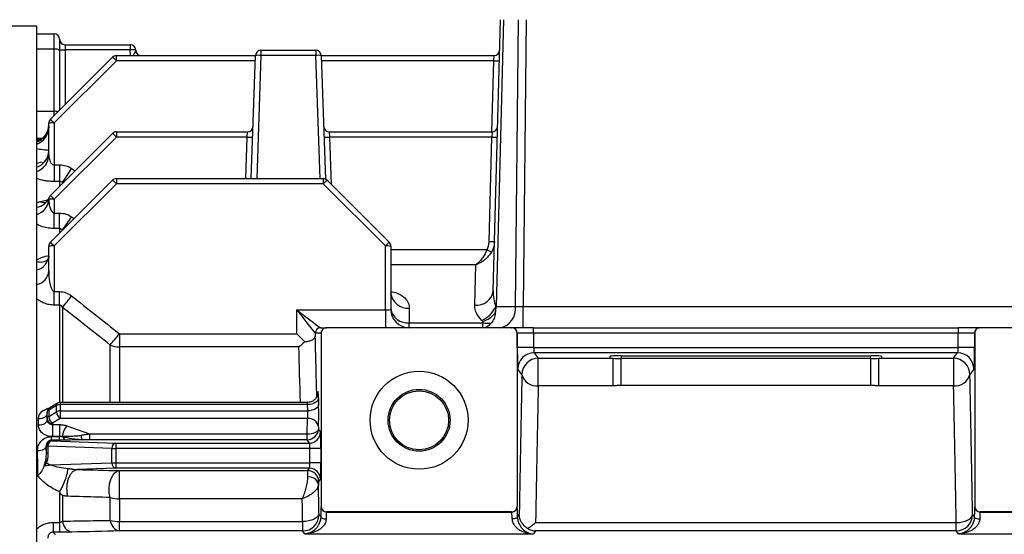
# Model space of a CAD drawing. Header units: millimetres. Extents: x -1087 to -132, y -334 to 655.
# Tile 8 of 63: x -1020 to -930, y 138 to 185. Entities that reach past the tile are written whole.
import ezdxf

# ---------------------------------------------------------------- set-up
doc = ezdxf.new("R2010")
doc.units = ezdxf.units.MM

msp = doc.modelspace()

# ---------------------------------------------------------------- linework, layer by layer
at = {"color": 7, "linetype": 'Continuous', "lineweight": 25}
for p, q in [((-1018.739, 184.423), (-1063.911, 184.423)), ((-1018.739, 51.781), (-1018.739, 184.423)), ((-976.832, 160.109), (-976.179, 185.023)), ((-975.886, 185.023), (-976.576, 158.67)), ((-974.793, 158.67), (-974.507, 185.023)), ((-973.8, 185.023), (-974.086, 158.67)), ((-1018.739, 183.723), (-1017.139, 183.723)), ((-1017.139, 182.324), (-1017.139, 183.723)), ((-1016.639, 183.223), (-1016.639, 182.174)), ((-1016.139, 182.723), (-1016.139, 182.24)), ((-1016.139, 182.723), (-1010.153, 182.723)), ((-1010.153, 182.723), (-1010.153, 182.24)), ((-1017.139, 182.324), (-1018.739, 182.324)), ((-1017.139, 176.607), (-1017.139, 182.324)), ((-1016.639, 182.174), (-1016.639, 176.723)), ((-1010.153, 182.24), (-1016.139, 182.24)), ((-1016.139, 182.24), (-1016.139, 177.223)), ((-1011.432, 181.24), (-1011.432, 181.723)), ((-1011.432, 181.723), (-998.657, 181.723)), ((-1010.139, 181.723), (-1010.153, 182.24)), ((-1009.653, 182.236), (-1009.652, 182.21)), ((-999.051, 170.423), (-998.656, 181.74)), ((-998.157, 181.74), (-998.552, 170.423)), ((-998.157, 182.223), (-993.122, 182.223)), ((-998.157, 182.223), (-998.157, 181.74)), ((-993.122, 181.74), (-998.157, 181.74)), ((-993.122, 182.223), (-993.122, 181.74)), ((-992.727, 170.423), (-993.122, 181.74)), ((-992.622, 181.74), (-992.225, 170.371)), ((-992.622, 181.723), (-976.753, 181.723)), ((-976.778, 181.24), (-976.753, 181.723)), ((-1017.493, 175.869), (-1011.786, 181.576)), ((-1011.432, 181.24), (-1017.139, 175.533)), ((-998.674, 181.24), (-1011.432, 181.24)), ((-976.778, 181.24), (-992.605, 181.24)), ((-976.949, 174.723), (-976.778, 181.24)), ((-1018.739, 176.607), (-1017.139, 176.607)), ((-1017.139, 176.223), (-1017.139, 176.607)), ((-1017.639, 172.582), (-1017.639, 175.516)), ((-1017.139, 175.533), (-1017.139, 171.682)), ((-1017.493, 168.869), (-1011.786, 174.576)), ((-1011.432, 174.723), (-1011.432, 174.24)), ((-1011.432, 174.723), (-999.384, 174.723)), ((-999.418, 174.24), (-999.384, 174.723)), ((-991.895, 174.723), (-991.861, 174.24)), ((-991.895, 174.723), (-976.936, 174.723)), ((-976.936, 174.723), (-976.961, 174.24)), ((-1018.739, 174.146), (-1018.204, 174.146)), ((-1018.32, 174.049), (-1018.739, 174.049)), ((-1018.532, 173.938), (-1018.739, 173.888)), ((-1018.533, 173.937), (-1018.532, 173.938)), ((-1011.432, 174.24), (-1017.139, 168.533)), ((-999.418, 174.24), (-1011.432, 174.24)), ((-999.551, 170.423), (-999.418, 174.24)), ((-976.961, 174.24), (-991.861, 174.24)), ((-991.861, 174.24), (-991.709, 169.892)), ((-977.213, 164.641), (-976.961, 174.24)), ((-1018.739, 171.84), (-1018.271, 171.95)), ((-1017.139, 171.682), (-1017.139, 170.161)), ((-1017.139, 171.682), (-1016.639, 171.682)), ((-1016.639, 171.682), (-1016.639, 170.161)), ((-1015.539, 171.36), (-1015.21, 171.152)), ((-1017.493, 164.569), (-1011.786, 170.276)), ((-1016.639, 170.161), (-1017.139, 170.161)), ((-1011.432, 169.94), (-1017.139, 164.233)), ((-1016.639, 170.161), (-1016.639, 169.723)), ((-1016.341, 170.021), (-1016.389, 170.052)), ((-1016.389, 170.052), (-1016.389, 169.973)), ((-1011.432, 170.423), (-1011.432, 169.94)), ((-1011.432, 170.423), (-992.446, 170.423)), ((-992.446, 169.94), (-1011.432, 169.94)), ((-992.446, 170.423), (-992.446, 169.94)), ((-986.739, 164.233), (-992.446, 169.94)), ((-992.093, 170.276), (-986.386, 164.569)), ((-1018.438, 168.32), (-1017.711, 168.488)), ((-1017.139, 168.533), (-1017.139, 167.254)), ((-1017.139, 165.841), (-1017.139, 167.254)), ((-1017.139, 167.254), (-1016.639, 167.254)), ((-1016.639, 165.841), (-1016.639, 167.254)), ((-1015.539, 166.906), (-1015.312, 166.75)), ((-1016.639, 165.841), (-1017.139, 165.841)), ((-1016.639, 165.841), (-1016.639, 165.423)), ((-1016.378, 165.684), (-1016.389, 165.692)), ((-1017.639, 161.942), (-1017.639, 164.216)), ((-1017.139, 164.233), (-1017.139, 160.043)), ((-986.739, 158.363), (-986.739, 164.233)), ((-986.239, 164.216), (-986.239, 158.423)), ((-986.239, 163.898), (-977.412, 163.898)), ((-978.431, 162.507), (-986.239, 162.507)), ((-978.531, 158.801), (-978.431, 162.507)), ((-1017.139, 158.805), (-1017.139, 160.043)), ((-1017.139, 160.043), (-1016.639, 160.043)), ((-1016.639, 158.805), (-1016.639, 160.043)), ((-1016.639, 158.805), (-1017.139, 158.805)), ((-1016.639, 158.805), (-1016.639, 149.852)), ((-1016.389, 158.584), (-1016.389, 149.855)), ((-994.873, 156.16), (-994.875, 158.363)), ((-994.875, 158.363), (-986.739, 158.363)), ((-986.739, 158.363), (-986.739, 156.723)), ((-984.539, 158.535), (-984.539, 157.18)), ((-976.576, 158.67), (-974.793, 158.67)), ((-974.086, 156.723), (-974.086, 158.67)), ((-974.086, 158.67), (-914.609, 158.67)), ((-992.674, 156.723), (-992.131, 156.723)), ((-975.147, 156.723), (-992.131, 156.723)), ((-984.539, 156.723), (-984.539, 157.18)), ((-984.539, 157.18), (-977.758, 157.18)), ((-975.147, 156.723), (-975.125, 156.723)), ((-973.126, 156.723), (-975.125, 156.723)), ((-973.126, 156.223), (-973.126, 156.723)), ((-973.126, 156.723), (-934.153, 156.723)), ((-934.153, 156.723), (-934.153, 156.223)), ((-932.154, 156.723), (-934.153, 156.723)), ((-932.154, 156.723), (-932.131, 156.723)), ((-915.147, 156.723), (-932.131, 156.723)), ((-1011.157, 156.16), (-1011.157, 154.966)), ((-1011.157, 156.16), (-994.873, 156.16)), ((-993.174, 156.223), (-993.173, 155.944)), ((-992.631, 156.223), (-993.174, 156.223)), ((-992.631, 156.223), (-992.631, 140.298)), ((-974.647, 156.223), (-974.647, 140.298)), ((-974.625, 156.223), (-974.647, 156.223)), ((-974.625, 154.916), (-974.625, 156.223)), ((-973.126, 156.223), (-974.625, 156.223)), ((-973.126, 156.223), (-973.126, 154.916)), ((-934.153, 156.223), (-973.126, 156.223)), ((-932.653, 156.223), (-934.153, 156.223)), ((-934.153, 154.916), (-934.153, 156.223)), ((-932.653, 156.223), (-932.653, 154.916)), ((-932.631, 156.223), (-932.653, 156.223)), ((-932.631, 156.223), (-932.631, 140.298)), ((-1012.007, 149.855), (-1012.007, 155.134)), ((-994.677, 154.966), (-1011.157, 154.966)), ((-1011.157, 154.966), (-1011.157, 149.855)), ((-973.126, 154.916), (-974.625, 154.916)), ((-973.126, 154.916), (-934.153, 154.916)), ((-932.653, 154.916), (-934.153, 154.916)), ((-934.203, 154.417), (-973.075, 154.417)), ((-973.075, 154.417), (-972.699, 153.915)), ((-972.699, 153.915), (-965.821, 153.915)), ((-972.699, 151.392), (-972.699, 153.915)), ((-966.091, 153.939), (-966.094, 154.11)), ((-965.821, 151.392), (-965.821, 153.915)), ((-965.095, 154.145), (-942.184, 154.145)), ((-965.095, 154.145), (-965.09, 153.904)), ((-965.09, 151.419), (-965.09, 153.904)), ((-942.188, 153.904), (-965.09, 153.904)), ((-942.188, 153.904), (-942.184, 154.145)), ((-942.188, 153.904), (-942.188, 151.419)), ((-941.458, 153.915), (-934.58, 153.915)), ((-941.458, 153.915), (-941.458, 151.392)), ((-941.185, 154.11), (-941.188, 153.939)), ((-934.58, 153.915), (-934.203, 154.417)), ((-934.58, 153.915), (-934.58, 151.392)), ((-974.198, 152.416), (-974.575, 152.918)), ((-932.704, 152.918), (-933.08, 152.416)), ((-965.821, 151.392), (-972.699, 151.392)), ((-942.188, 151.419), (-965.09, 151.419)), ((-934.58, 151.392), (-941.458, 151.392)), ((-992.878, 150.263), (-992.866, 149.693)), ((-1016.936, 149.569), (-1017.643, 149.151)), ((-1017.643, 149.151), (-1017.643, 148.56)), ((-1016.837, 149.785), (-1017.544, 149.367)), ((-1016.936, 148.998), (-1016.936, 149.569)), ((-993.909, 149.855), (-1016.582, 149.855)), ((-1016.582, 149.855), (-1016.582, 149.658)), ((-1016.582, 149.658), (-1016.582, 149.087)), ((-993.877, 149.658), (-1016.582, 149.658)), ((-993.866, 149.087), (-993.877, 149.658)), ((-1018.589, 147.761), (-1018.589, 148.349)), ((-1017.789, 148.346), (-1017.789, 148.937)), ((-1017.789, 148.836), (-1017.789, 148.836)), ((-1017.789, 148.242), (-1017.789, 148.346)), ((-1017.643, 148.56), (-1016.936, 148.998)), ((-1016.582, 148.392), (-1017.289, 147.954)), ((-1016.582, 149.087), (-1016.582, 148.392)), ((-1016.582, 149.087), (-993.866, 149.087)), ((-993.873, 148.392), (-1016.582, 148.392)), ((-993.92, 146.972), (-993.873, 148.392)), ((-1017.289, 147.954), (-1017.289, 147.823)), ((-1017.289, 147.823), (-1016.639, 147.823)), ((-1017.289, 147.823), (-1017.289, 146.726)), ((-1016.639, 147.823), (-1016.639, 146.726)), ((-1015.989, 147.715), (-1013.914, 146.972)), ((-992.873, 147.607), (-992.881, 147.37)), ((-992.881, 147.37), (-992.704, 147.134)), ((-1017.396, 146.72), (-1016.639, 146.72)), ((-1017.396, 146.389), (-1017.396, 146.72)), ((-1016.639, 146.726), (-1017.289, 146.726)), ((-1016.639, 146.726), (-1016.639, 146.72)), ((-1016.639, 146.389), (-1016.639, 146.72)), ((-1013.914, 146.972), (-993.931, 146.972)), ((-1013.914, 146.972), (-1013.914, 146.437)), ((-993.931, 146.437), (-1013.914, 146.437)), ((-993.931, 146.437), (-993.931, 146.972)), ((-993.704, 146.134), (-993.931, 146.437)), ((-1017.858, 145.84), (-1017.871, 145.856)), ((-1017.712, 145.84), (-1017.858, 145.84)), ((-1017.858, 145.164), (-1017.858, 145.84)), ((-1011.838, 145.634), (-1017.712, 145.84)), ((-1017.712, 145.84), (-1017.712, 145.164)), ((-1017.396, 146.389), (-1017.358, 146.339)), ((-1016.639, 146.389), (-1017.396, 146.389)), ((-1017.358, 146.339), (-1011.485, 146.134)), ((-1011.838, 144.311), (-1011.838, 145.634)), ((-1011.838, 145.634), (-1011.485, 145.634)), ((-1011.485, 146.134), (-1011.485, 145.634)), ((-1011.485, 146.134), (-993.704, 146.134)), ((-1011.485, 145.634), (-1011.485, 144.311)), ((-993.666, 145.634), (-1011.485, 145.634)), ((-992.666, 145.634), (-993.666, 145.634)), ((-993.666, 144.311), (-993.666, 145.634)), ((-992.666, 145.634), (-992.666, 144.311)), ((-1017.712, 145.164), (-1017.858, 145.164)), ((-1017.476, 144.114), (-1011.838, 144.311)), ((-1011.485, 143.811), (-1015.033, 143.687)), ((-1011.838, 144.311), (-1011.485, 144.311)), ((-1011.485, 144.311), (-1011.485, 143.811)), ((-1011.485, 144.311), (-993.666, 144.311)), ((-993.704, 143.811), (-1011.485, 143.811)), ((-993.864, 143.598), (-993.704, 143.811)), ((-992.666, 144.311), (-993.666, 144.311)), ((-1011.157, 143.598), (-993.864, 143.598)), ((-1011.157, 141.008), (-1011.157, 143.598)), ((-992.704, 142.812), (-992.864, 142.599)), ((-1016.639, 141.644), (-1016.639, 138.837)), ((-1016.389, 141.325), (-1016.389, 138.953)), ((-1012.007, 139.028), (-1012.007, 141.128)), ((-1011.157, 141.008), (-1011.157, 138.916)), ((-994.368, 141.008), (-1011.157, 141.008)), ((-992.637, 140.294), (-992.631, 140.298)), ((-974.647, 140.298), (-974.642, 140.294)), ((-932.637, 140.294), (-932.631, 140.298)), ((-992.831, 139.552), (-992.673, 139.342)), ((-992.132, 139.798), (-992.137, 139.794)), ((-992.137, 139.794), (-975.141, 139.794)), ((-975.147, 139.798), (-992.132, 139.798)), ((-975.141, 139.794), (-975.147, 139.798)), ((-974.606, 139.342), (-974.445, 139.556)), ((-932.834, 139.556), (-932.673, 139.342)), ((-932.132, 139.798), (-932.137, 139.794)), ((-932.137, 139.794), (-915.141, 139.794)), ((-915.147, 139.798), (-932.132, 139.798)), ((-1017.245, 138.837), (-1017.245, 137.938)), ((-1017.245, 138.837), (-1016.639, 138.837)), ((-1016.639, 138.837), (-1016.639, 137.938)), ((-1011.157, 138.053), (-1011.157, 138.916)), ((-1011.157, 138.916), (-994.335, 138.916)), ((-972.946, 138.82), (-934.333, 138.82)), ((-934.333, 138.057), (-934.333, 138.82)), ((-1017.245, 137.938), (-1017.063, 137.695)), ((-1016.639, 137.938), (-1017.245, 137.938)), ((-994.33, 138.053), (-1011.157, 138.053)), ((-994.137, 137.795), (-994.33, 138.053)), ((-994.137, 137.795), (-973.142, 137.795)), ((-972.946, 138.057), (-973.142, 137.795)), ((-934.333, 138.057), (-972.946, 138.057)), ((-934.137, 137.795), (-934.333, 138.057)), ((-934.137, 137.795), (-913.142, 137.795))]:
    msp.add_line(p, q, dxfattribs=at)
at = {"color": 7, "linetype": 'Continuous', "lineweight": 25, "flags": 128}
for points in [[(-1016.639, 182.174), (-1016.649, 182.203), (-1016.677, 182.231), (-1016.724, 182.257), (-1016.786, 182.28), (-1016.862, 182.299), (-1016.948, 182.313), (-1017.042, 182.321), (-1017.139, 182.324)], [(-992.878, 150.263), (-992.901, 150.147), (-992.96, 150.035), (-993.053, 149.931), (-993.178, 149.84), (-993.328, 149.764), (-993.5, 149.708), (-993.685, 149.672), (-993.877, 149.658)], [(-992.866, 149.693), (-992.889, 149.576), (-992.948, 149.464), (-993.042, 149.36), (-993.166, 149.269), (-993.317, 149.193), (-993.488, 149.137), (-993.674, 149.101), (-993.866, 149.087)], [(-1017.789, 148.837), (-1017.805, 148.742), (-1017.85, 148.65), (-1017.924, 148.566), (-1018.024, 148.492), (-1018.145, 148.431), (-1018.283, 148.386), (-1018.433, 148.358), (-1018.589, 148.349)], [(-1017.789, 148.242), (-1017.805, 148.148), (-1017.85, 148.057), (-1017.924, 147.974), (-1018.024, 147.901), (-1018.145, 147.842), (-1018.283, 147.797), (-1018.433, 147.77), (-1018.589, 147.761)], [(-1017.871, 145.856), (-1017.889, 145.769), (-1017.936, 145.685), (-1018.011, 145.607), (-1018.111, 145.539), (-1018.231, 145.482), (-1018.368, 145.44), (-1018.516, 145.413), (-1018.67, 145.403)], [(-1012.007, 141.128), (-1012.08, 141.529), (-1012.095, 141.954), (-1012.052, 142.375), (-1011.951, 142.766), (-1011.801, 143.103), (-1011.61, 143.364), (-1011.391, 143.532), (-1011.157, 143.598)], [(-992.835, 139.654), (-992.87, 139.512), (-992.959, 139.375), (-993.1, 139.249), (-993.286, 139.138), (-993.512, 139.046), (-993.769, 138.977), (-994.046, 138.933), (-994.335, 138.916)], [(-992.673, 139.342), (-992.661, 139.307), (-992.631, 139.273), (-992.585, 139.242), (-992.522, 139.214), (-992.447, 139.192), (-992.362, 139.175), (-992.269, 139.164), (-992.173, 139.159)], [(-974.606, 139.342), (-974.617, 139.307), (-974.647, 139.273), (-974.694, 139.242), (-974.756, 139.214), (-974.832, 139.192), (-974.917, 139.175), (-975.01, 139.164), (-975.106, 139.159)], [(-934.333, 138.82), (-934.045, 138.837), (-933.767, 138.881), (-933.511, 138.95), (-933.285, 139.042), (-933.098, 139.152), (-932.958, 139.278), (-932.868, 139.415), (-932.834, 139.556)], [(-932.673, 139.342), (-932.661, 139.307), (-932.631, 139.273), (-932.585, 139.242), (-932.522, 139.214), (-932.447, 139.192), (-932.362, 139.175), (-932.269, 139.164), (-932.173, 139.159)]]:
    msp.add_lwpolyline(points, dxfattribs=at)
at = {"color": 7, "linetype": 'Continuous', "lineweight": 25}
for radius in [4.5, 2.841, 2.71]:
    msp.add_circle((-983.639, 148.223), radius, dxfattribs=at)
for centre, radius, start, end in [((-1017.139, 183.223), 0.5, 0, 90), ((-1016.139, 183.223), 0.5, 180, 270), ((-1010.153, 182.223), 0.5, 1.5, 90), ((-1016.264, 185.835), 3.597, 264.01335, 271.98909), ((-1011.432, 181.223), 0.5, 90, 135), ((-1009.934, 178.653), 3.594, 85.51233, 93.48782), ((-1009.152, 182.223), 0.5, 181.5, 270), ((-1009.153, 182.223), 0.5, 181.54993, 269.98405), ((-998.157, 181.723), 0.5, 90, 178), ((-998.406, 178.156), 3.593, 86.0129, 93.9871), ((-993.122, 181.723), 0.5, 2, 90), ((-992.872, 178.156), 3.593, 86.0129, 93.9871), ((-976.753, 182.223), 0.5, 270, 358.5), ((-1014.986, 177.856), 4.907, 43.60032, 49.29847), ((-976.559, 184.827), 3.594, 266.51218, 274.48767), ((-1017.121, 175.306), 1.301, 75.54863, 90.8186), ((-1017.139, 175.516), 0.5, 135, 180), ((-1017.264, 171.938), 3.597, 88.01091, 95.98665), ((-1020.693, 172.149), 4.907, 43.60032, 49.29847), ((-1019.309, 175.361), 1.67, 289.94593, 359.69626), ((-1019.304, 175.168), 1.665, 289.83896, 359.65014), ((-1011.432, 174.223), 0.5, 90, 135), ((-1014.986, 170.856), 4.907, 43.60032, 49.29847), ((-999.384, 175.223), 0.5, 270, 358), ((-991.895, 175.223), 0.5, 182, 270), ((-976.936, 175.223), 0.5, 270, 358.5), ((-999.168, 177.825), 3.593, 266.0129, 273.9871), ((-992.111, 177.825), 3.593, 266.0129, 273.9871), ((-976.743, 177.827), 3.594, 266.51218, 274.48767), ((-1019.256, 172.999), 1.616, 288.62286, 359.10532), ((-1019.247, 172.61), 1.608, 288.40212, 359.0023), ((-1049.987, 192.814), 40.582, 325.88314, 328.08577), ((-1011.432, 169.923), 0.5, 90, 135), ((-1014.986, 166.556), 4.907, 43.60032, 49.29847), ((-992.446, 169.923), 0.5, 45, 90), ((-988.893, 166.556), 4.907, 130.70153, 136.39968), ((-1018.965, 169.232), 1.461, 278.88416, 338.23417), ((-1019.156, 168.606), 1.519, 285.93016, 356.92149), ((-1019.186, 168.603), 1.549, 286.75473, 356.77129), ((-1018.08, 168.895), 0.677, 238.12425, 287.03435), ((-1017.139, 168.516), 0.5, 135, 179.02287), ((-1017.259, 164.683), 3.852, 88.21805, 95.66057), ((-1020.693, 165.149), 4.907, 43.60032, 49.29847), ((-1053.221, 192.386), 45.488, 324.06768, 325.93443), ((-1017.139, 164.216), 0.5, 135, 180), ((-1020.693, 160.849), 4.907, 43.60032, 49.29847), ((-983.186, 160.849), 4.907, 130.70153, 136.39968), ((-986.739, 164.216), 0.5, 0, 45), ((-976.994, 168.228), 3.594, 266.51218, 274.48767), ((-1017.264, 160.638), 3.597, 88.01091, 95.98665), ((-986.615, 160.638), 3.597, 84.01335, 91.98909), ((-974.048, 169.79), 6.785, 240.27976, 244.27714), ((-1019.058, 163.418), 1.422, 282.95243, 356.00435), ((-1018.384, 163.776), 1.017, 249.56463, 308.9023), ((-1019.032, 162.052), 1.398, 282.10821, 355.45129), ((-978.363, 160.34), 1.548, 263.75716, 351.44109), ((-1054.369, 189.896), 49.223, 320.49622, 322.07827), ((-984.698, 160.081), 1.554, 187.39582, 275.85086), ((-984.712, 158.715), 1.544, 188.31536, 276.40386), ((-984.539, 158.423), 1.7, 180, 270), ((-978.907, 159.685), 2.511, 294.35737, 336.13367), ((-979.328, 158.718), 2.752, 346.37953, 359.0098), ((-976.548, 158.457), 1.768, 281.12694, 6.92386), ((-978.475, 159.565), 2.357, 286.90524, 320.61788), ((-992.674, 156.223), 0.5, 90.00982, 180.00982), ((-992.674, 156.223), 0.5, 90.01747, 179.99998), ((-977.376, 158.955), 1.815, 257.83149, 282.16851), ((-975.125, 156.223), 0.5, 359.99018, 89.99018), ((-932.154, 156.223), 0.5, 90.00982, 180.00982), ((-1049.791, 187.293), 49.617, 319.5976, 321.13644), ((-1011.167, 157.147), 2.182, 247.37057, 270.27637), ((-973.074, 152.916), 1.501, 90.05364, 179.93108), ((-972.697, 152.414), 1.501, 90.05364, 179.93108), ((-934.581, 152.414), 1.501, 0.06892, 89.94636), ((-934.205, 152.916), 1.501, 0.06892, 89.94636), ((-972.874, 152.745), 1.365, 193.9677, 277.36743), ((-934.405, 152.745), 1.365, 262.63257, 346.0323), ((-1017.289, 148.937), 0.5, 120.61344, 180), ((-1017.527, 148.914), 0.264, 116.17211, 175.08626), ((-1017.403, 149.172), 0.241, 125.85463, 184.96782), ((-1016.696, 149.59), 0.241, 125.85463, 184.96782), ((-1016.596, 148.963), 0.695, 88.87146, 119.29267), ((-1016.582, 149.355), 0.5, 90, 120.61344), ((-1017.527, 148.324), 0.264, 116.17211, 175.08626), ((-1017.337, 148.407), 0.456, 187.69596, 276.03491), ((-1016.85, 148.616), 0.795, 184.02107, 236.44578), ((-1016.596, 148.393), 0.695, 88.87146, 119.29267), ((-1016.143, 149.054), 0.795, 184.02107, 236.44578), ((-993.793, 147.465), 0.93, 8.76375, 94.94805), ((-1014.632, 146.594), 1.76, 140.43076, 174.36924), ((-1015.989, 146.836), 0.402, 189.92137, 199.53297), ((-1015.967, 146.801), 0.397, 184.92758, 195.18919), ((-1015.912, 146.857), 0.467, 200.00527, 260.44942), ((-1014.15, 146.726), 0.507, 165.349, 215.21563), ((-1002.011, 146.635), 8.098, 358.59694, 2.38532), ((-993.705, 147.135), 1.001, 270.05364, 359.93108), ((-1017.358, 145.839), 0.5, 90.05364, 179.93108), ((-1017.255, 145.891), 0.46, 103.03291, 186.40539), ((-1011.381, 145.686), 0.46, 103.03291, 186.40539), ((-1018.856, 144.61), 1.037, 329.23426, 343.20599), ((-1011.381, 144.26), 0.46, 173.59461, 256.96709), ((-993.705, 142.811), 1.001, 0.06892, 89.94636), ((-993.75, 142.107), 0.907, 15.84002, 98.07362), ((-993.865, 142.597), 1.001, 0.06892, 89.94636), ((-1011.174, 143.975), 2.967, 253.6909, 270.32305), ((-992.137, 140.295), 0.5, 180.0252, 269.96389), ((-975.142, 140.295), 0.5, 270.03611, 359.9748), ((-932.137, 140.295), 0.5, 180.0252, 269.96389), ((-994.332, 139.554), 1.501, 270.05364, 359.93108), ((-934.335, 139.558), 1.501, 270.05364, 359.93108), ((-1015.227, 139.076), 1.168, 186.04471, 254.51371), ((-1010.86, 139.17), 1.155, 187.06479, 255.12583), ((-1011.174, 142.063), 3.147, 254.65986, 270.31826)]:
    msp.add_arc(centre, radius, start, end, dxfattribs=at)
for centre, major_axis, ratio, start_param, end_param in [((-1010.126, 181.223), (0.474, 0.986), 0.006909, 0.020538, 1.042584), ((-1010.153, 182.223), (0.501, -0.013), 0.034792, 6.251017, 6.28501), ((-994.875, 158.423), (-1.702, 2.2), 0.013055, 1.58767, 3.12356), ((-994.875, 158.423), (2.202, -1.7), 0.016886, 4.725423, 6.261313), ((-986.739, 158.423), (0.5, 0), 0.118658, 4.712389, 6.283185), ((-975.867, 158.723), (1.002, 0.052), 0.021551, 3.874753, 3.925013), ((-974.085, 158.723), (1, 0.022), 0.052295, 3.925284, 4.710399), ((-992.131, 156.223), (0.5, 0), 0.999657, 1.570796, 3.141593), ((-977.837, 158.723), (0, 2), 0.663173, 3.141593, 3.831622), ((-977.837, 158.723), (0, 2), 0.062132, 3.141593, 3.831622), ((-975.147, 156.223), (-0.5, 0), 0.999657, 3.141593, 4.712389), ((-932.131, 156.223), (0.5, 0), 0.999657, 1.570796, 3.141593), ((-994.873, 156.219), (1.701, -1.7), 0.017455, 4.729826, 5.176348), ((-994.873, 156.223), (1.7, 0), 0.010265, 0.026208, 0.034951), ((-994.361, 106.723), (0, 66.925), 0.026186, 5.423716, 5.538739), ((-995.86, 106.723), (0, 65.425), 0.026786, 5.432228, 5.541569), ((-974.573, 154.916), (0, 2), 0.026186, 1.570796, 3.106686), ((-973.073, 154.916), (0, 0.5), 0.104744, 1.570796, 3.106686), ((-934.205, 154.916), (0, 0.5), 0.104744, 3.176499, 4.712389), ((-932.706, 154.916), (0, 2), 0.026186, 3.176499, 4.712389), ((-965.094, 154.11), (1, 0), 0.034942, 1.571712, 3.142204), ((-965.091, 153.939), (1, 0), 0.034899, 3.142202, 3.894203), ((-965.091, 153.939), (1, 0), 0.034899, 3.894203, 4.712694), ((-942.188, 153.939), (1, 0), 0.034899, 4.712084, 5.530575), ((-942.185, 154.11), (1, 0), 0.034942, 6.282574, 7.853066), ((-942.188, 153.939), (1, 0), 0.034899, 5.530575, 6.282576), ((-972.918, 106.723), (0, 66.925), 0.026186, 0.819277, 1.058017), ((-934.361, 106.723), (0, 66.925), 0.026186, 5.225169, 5.463908), ((-992.909, 149.355), (0, 1.5), 0.026186, 5.362915, 6.672691), ((-971.418, 106.723), (0, 65.425), 0.026786, 0.819277, 1.058017), ((-935.86, 106.723), (0, 65.425), 0.026786, 5.225169, 5.463908), ((-993.909, 149.355), (0, 0.5), 0.078558, 5.362915, 6.288689), ((-992.898, 148.784), (0, 1.5), 0.026186, 3.809572, 5.362915), ((-993.897, 148.784), (0, 0.5), 0.078558, 3.809572, 5.362915), ((-993.881, 147.37), (1.001, 0.026), 0.396087, 4.662851, 6.217433), ((-993.881, 147.37), (0.96, 0.31), 0.916678, 4.390339, 5.94492), ((-993.909, 147.643), (0.671, 0.214), 0.948035, 4.388259, 4.40356), ((-993.909, 147.407), (0.955, 0.309), 0.963337, 4.388369, 4.403671), ((-992.705, 145.634), (0, 1.5), 0.026186, 4.712389, 6.248279), ((-1019.36, 106.723), (0, 69.05), 0.026186, 5.302812, 5.314931), ((-993.705, 145.634), (0, 0.5), 0.078558, 4.712389, 6.248279), ((-1020.16, 106.723), (0, 68.25), 0.026493, 5.275131, 5.314931), ((-993.705, 144.311), (0, 0.5), 0.078558, 3.176499, 4.712389), ((-992.705, 144.311), (0, 1.5), 0.026186, 3.176499, 4.712389), ((-993.863, 141.899), (0, 1.7), 0.010782, 0.034907, 0.862874), ((-992.863, 141.899), (0, 0.7), 0.026186, 0.034907, 0.862874), ((-994.361, 106.723), (0, 66.925), 0.026186, 5.226842, 5.273833), ((-995.86, 106.723), (0, 65.425), 0.026786, 5.226842, 5.263979), ((-992.636, 138.795), (0, 1.5), 0.026186, 0.017453, 1.197345), ((-992.131, 140.298), (0.416, 0.277), 0.999505, 2.553877, 4.124217), ((-975.147, 140.298), (-0.416, 0.277), 0.999505, 2.158969, 3.729308), ((-974.642, 138.795), (0, 1.5), 0.026186, 5.085841, 6.265732), ((-932.636, 138.795), (0, 1.5), 0.026186, 0.017453, 1.197345), ((-932.131, 140.298), (0.416, 0.277), 0.999505, 2.553877, 4.124217), ((-992.831, 139.752), (0, 0.2), 0.026186, 2.085249, 3.106686), ((-992.137, 138.795), (0, 1), 0.039279, 0.017453, 1.197345), ((-975.142, 138.795), (0, 1), 0.039279, 5.085841, 6.265732), ((-932.137, 138.795), (0, 1), 0.039279, 0.017453, 1.197345), ((-994.33, 139.752), (0, 1.7), 0.003081, 2.085249, 3.106686), ((-972.946, 139.556), (-0.677, 1.353), 0.957304, 2.134931, 2.660221)]:
    msp.add_ellipse(centre, major_axis=major_axis, ratio=ratio, start_param=start_param, end_param=end_param, dxfattribs=at)
for points, knots in [([(-1017.649, 175.307), (-1017.647, 175.29), (-1017.613, 175.07), (-1017.76, 174.689), (-1018.017, 174.286), (-1018.283, 174.062), (-1018.464, 173.962), (-1018.536, 173.937), (-1018.533, 173.937), (-1018.533, 173.938)], [0, 0, 0, 0, 0.024988, 0.322654, 0.551547, 0.739651, 0.869962, 0.976117, 1, 1, 1, 1]), ([(-1018.739, 173.956), (-1018.697, 173.964), (-1018.638, 173.975), (-1018.562, 173.983), (-1018.54, 173.985)], [0, 0, 0, 0, 0.707672, 1, 1, 1, 1]), ([(-1017.639, 173.02), (-1017.709, 173.022), (-1018.016, 173.032), (-1018.397, 173.088), (-1018.654, 173.144), (-1018.739, 173.163)], [0, 0, 0, 0, 0.164742, 0.721813, 1, 1, 1, 1]), ([(-1017.669, 172.902), (-1017.671, 172.794), (-1017.674, 172.515), (-1017.876, 172.15), (-1018.106, 171.914), (-1018.232, 171.838), (-1018.235, 171.838), (-1018.236, 171.837)], [0, 0, 0, 0, 0.193318, 0.501319, 0.751873, 0.903243, 1, 1, 1, 1]), ([(-1017.639, 172.582), (-1017.639, 172.405), (-1017.61, 172.226), (-1017.506, 171.972), (-1017.462, 171.889), (-1017.367, 171.782), (-1017.331, 171.749), (-1017.243, 171.698), (-1017.192, 171.682), (-1017.139, 171.682)], [0, 0, 0, 0, 0.5, 0.5, 0.75, 0.75, 0.875, 0.875, 1, 1, 1, 1]), ([(-1016.639, 171.682), (-1016.444, 171.682), (-1016.254, 171.654), (-1015.883, 171.545), (-1015.704, 171.464), (-1015.539, 171.36)], [0, 0, 0, 0, 0.5, 0.5, 1, 1, 1, 1]), ([(-1017.139, 170.161), (-1017.292, 170.161), (-1017.442, 170.167), (-1017.736, 170.191), (-1017.881, 170.209), (-1018.292, 170.279), (-1018.539, 170.347), (-1018.739, 170.428)], [0, 0, 0, 0, 0.25, 0.25, 0.5, 0.5, 1, 1, 1, 1]), ([(-1016.389, 170.052), (-1016.421, 170.081), (-1016.457, 170.108), (-1016.541, 170.148), (-1016.589, 170.161), (-1016.639, 170.161)], [0, 0, 0, 0, 0.5, 0.5, 1, 1, 1, 1]), ([(-1017.642, 168.667), (-1017.657, 168.614), (-1017.702, 168.444), (-1017.848, 168.298), (-1017.954, 168.219), (-1017.947, 168.223), (-1017.946, 168.224)], [0, 0, 0, 0, 0.195214, 0.616791, 0.890082, 1, 1, 1, 1]), ([(-1017.608, 168.69), (-1017.618, 168.664), (-1017.625, 168.637), (-1017.63, 168.61), (-1017.636, 168.582), (-1017.639, 168.553), (-1017.639, 168.524)], [0, 0, 0, 0, 0.00070388, 0.00070388, 0.00070388, 0.001431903, 0.001431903, 0.001431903, 0.001431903]), ([(-1017.639, 168.516), (-1017.636, 168.28), (-1017.609, 168.044), (-1017.516, 167.699), (-1017.476, 167.586), (-1017.387, 167.427), (-1017.353, 167.377), (-1017.264, 167.29), (-1017.205, 167.254), (-1017.139, 167.254)], [0, 0, 0, 0, 0.5, 0.5, 0.75, 0.75, 0.875, 0.875, 1, 1, 1, 1]), ([(-1016.639, 167.254), (-1016.442, 167.254), (-1016.251, 167.223), (-1015.878, 167.104), (-1015.702, 167.017), (-1015.539, 166.906)], [0, 0, 0, 0, 0.5, 0.5, 1, 1, 1, 1]), ([(-1017.139, 165.841), (-1017.295, 165.841), (-1017.446, 165.85), (-1017.744, 165.886), (-1017.891, 165.913), (-1018.301, 166.017), (-1018.544, 166.116), (-1018.739, 166.232)], [0, 0, 0, 0, 0.25, 0.25, 0.5, 0.5, 1, 1, 1, 1]), ([(-1016.389, 165.692), (-1016.418, 165.729), (-1016.45, 165.763), (-1016.532, 165.819), (-1016.584, 165.841), (-1016.639, 165.841)], [0, 0, 0, 0, 0.5, 0.5, 1, 1, 1, 1]), ([(-977.412, 163.898), (-977.348, 164.012), (-977.3, 164.134), (-977.234, 164.383), (-977.216, 164.51), (-977.213, 164.641)], [0, 0, 0, 0, 0.5, 0.5, 1, 1, 1, 1]), ([(-977.412, 163.898), (-977.472, 163.744), (-977.542, 163.598), (-977.697, 163.323), (-977.782, 163.192), (-977.959, 162.956), (-978.05, 162.851), (-978.238, 162.661), (-978.336, 162.576), (-978.431, 162.507)], [0, 0, 0, 0, 0.25, 0.25, 0.5, 0.5, 0.75, 0.75, 1, 1, 1, 1]), ([(-976.993, 163.677), (-977.078, 163.536), (-977.177, 163.406), (-977.395, 163.163), (-977.515, 163.051), (-977.764, 162.854), (-977.893, 162.767), (-978.158, 162.619), (-978.297, 162.556), (-978.431, 162.507)], [0, 0, 0, 0, 0.25, 0.25, 0.5, 0.5, 0.75, 0.75, 1, 1, 1, 1]), ([(-1018.739, 162.959), (-1018.667, 163.007), (-1018.588, 163.052), (-1018.417, 163.134), (-1018.324, 163.171), (-1018.036, 163.268), (-1017.826, 163.315), (-1017.604, 163.343)], [0, 0, 0, 0, 0.25, 0.25, 0.5, 0.5, 1, 1, 1, 1]), ([(-1017.752, 162.981), (-1017.764, 162.97), (-1017.781, 162.955), (-1017.774, 162.96), (-1017.772, 162.961)], [0, 0, 0, 0, 0.725593, 1, 1, 1, 1]), ([(-1017.644, 163.316), (-1017.643, 163.29), (-1017.639, 163.169), (-1017.738, 162.992), (-1017.743, 162.988), (-1017.745, 162.987)], [0, 0, 0, 0, 0.158029, 0.741585, 1, 1, 1, 1]), ([(-1017.639, 161.942), (-1017.639, 161.603), (-1017.616, 161.265), (-1017.531, 160.763), (-1017.494, 160.596), (-1017.412, 160.355), (-1017.379, 160.275), (-1017.313, 160.165), (-1017.288, 160.129), (-1017.225, 160.068), (-1017.185, 160.043), (-1017.139, 160.043)], [0, 0, 0, 0, 0.5, 0.5, 0.75, 0.75, 0.875, 0.875, 0.9375, 0.9375, 1, 1, 1, 1]), ([(-1016.639, 160.043), (-1016.439, 160.043), (-1016.245, 160.007), (-1015.869, 159.867), (-1015.697, 159.768), (-1015.539, 159.645)], [0, 0, 0, 0, 0.5, 0.5, 1, 1, 1, 1]), ([(-986.193, 160.027), (-986.162, 160.024), (-985.919, 160.003), (-985.509, 159.842), (-985.016, 159.552), (-984.655, 159.127), (-984.544, 158.766), (-984.54, 158.558), (-984.539, 158.535)], [0, 0, 0, 0, 0.029151, 0.229428, 0.439996, 0.681815, 0.964583, 1, 1, 1, 1]), ([(-976.832, 160.109), (-976.838, 159.866), (-976.825, 159.624), (-976.755, 159.139), (-976.7, 158.901), (-976.611, 158.669)], [0, 0, 0, 0, 0.5, 0.5, 1, 1, 1, 1]), ([(-1017.139, 158.805), (-1017.3, 158.805), (-1017.457, 158.82), (-1017.763, 158.877), (-1017.911, 158.919), (-1018.184, 159.024), (-1018.312, 159.087), (-1018.542, 159.227), (-1018.646, 159.303), (-1018.739, 159.385)], [0, 0, 0, 0, 0.25, 0.25, 0.5, 0.5, 0.75, 0.75, 1, 1, 1, 1]), ([(-986.159, 159.626), (-986.162, 159.628), (-986.172, 159.635), (-986.248, 159.794), (-986.235, 159.858), (-986.232, 159.869)], [0, 0, 0, 0, 0.2779278, 0.8802154, 1, 1, 1, 1]), ([(-1016.389, 158.584), (-1016.415, 158.633), (-1016.443, 158.679), (-1016.501, 158.743), (-1016.523, 158.763), (-1016.576, 158.794), (-1016.606, 158.805), (-1016.639, 158.805)], [0, 0, 0, 0, 0.5, 0.5, 0.75, 0.75, 1, 1, 1, 1]), ([(-977.872, 157.398), (-978.101, 157.606), (-978.265, 157.833), (-978.487, 158.314), (-978.537, 158.556), (-978.531, 158.801)], [0, 0, 0, 0, 0.5, 0.5, 1, 1, 1, 1]), ([(-977.758, 157.18), (-977.747, 157.202), (-977.748, 157.225), (-977.762, 157.269), (-977.774, 157.29), (-977.79, 157.31)], [0, 0, 0, 0, 0.5, 0.5, 1, 1, 1, 1]), ([(-976.653, 158.07), (-976.67, 157.898), (-976.707, 157.737), (-976.822, 157.435), (-976.899, 157.298), (-976.993, 157.18)], [0, 0, 0, 0, 0.5, 0.5, 1, 1, 1, 1]), ([(-994.138, 155.432), (-993.992, 155.446), (-993.861, 155.471), (-993.625, 155.538), (-993.523, 155.579), (-993.356, 155.672), (-993.291, 155.724), (-993.202, 155.831), (-993.177, 155.888), (-993.173, 155.944)], [0, 0, 0, 0, 0.25, 0.25, 0.5, 0.5, 0.75, 0.75, 1, 1, 1, 1]), ([(-965.09, 151.419), (-965.212, 151.419), (-965.334, 151.413), (-965.577, 151.399), (-965.699, 151.392), (-965.821, 151.392)], [0, 0, 0, 0, 0.5, 0.5, 1, 1, 1, 1]), ([(-941.458, 151.392), (-941.58, 151.392), (-941.702, 151.399), (-941.945, 151.413), (-942.066, 151.419), (-942.188, 151.419)], [0, 0, 0, 0, 0.5, 0.5, 1, 1, 1, 1]), ([(-992.924, 150.703), (-992.924, 150.702), (-992.924, 150.7), (-992.932, 150.65), (-992.954, 150.553), (-993.016, 150.389), (-993.158, 150.173), (-993.4, 149.975), (-993.676, 149.858), (-993.851, 149.868), (-993.909, 149.871)], [0, 0, 0, 0, 0.076335, 0.126668, 0.184994, 0.306266, 0.458882, 0.670636, 0.891744, 1, 1, 1, 1]), ([(-1018.589, 148.349), (-1018.575, 148.463), (-1018.546, 148.692), (-1018.322, 148.997), (-1017.99, 149.219), (-1017.718, 149.323), (-1017.574, 149.336), (-1017.574, 149.336)], [0, 0, 0, 0, 0.248789, 0.498181, 0.748551, 0.999701, 1, 1, 1, 1]), ([(-1017.789, 148.242), (-1017.789, 148.133), (-1017.735, 148.025), (-1017.551, 147.87), (-1017.422, 147.823), (-1017.289, 147.823)], [0, 0, 0, 0, 0.5, 0.5, 1, 1, 1, 1]), ([(-1017.289, 146.726), (-1017.46, 146.726), (-1017.628, 146.753), (-1017.863, 146.83), (-1017.937, 146.862), (-1018.079, 146.937), (-1018.146, 146.981), (-1018.326, 147.124), (-1018.423, 147.239), (-1018.554, 147.488), (-1018.589, 147.624), (-1018.589, 147.761)], [0, 0, 0, 0, 0.25, 0.25, 0.375, 0.375, 0.5, 0.5, 0.75, 0.75, 1, 1, 1, 1]), ([(-1016.639, 147.823), (-1016.525, 147.823), (-1016.413, 147.814), (-1016.195, 147.778), (-1016.088, 147.75), (-1015.989, 147.715)], [0, 0, 0, 0, 0.5, 0.5, 1, 1, 1, 1]), ([(-1018.67, 145.403), (-1018.673, 145.56), (-1018.649, 145.714), (-1018.544, 146.013), (-1018.464, 146.155), (-1018.245, 146.409), (-1018.105, 146.519), (-1017.776, 146.675), (-1017.588, 146.72), (-1017.396, 146.72)], [0, 0, 0, 0, 0.25, 0.25, 0.5, 0.5, 0.75, 0.75, 1, 1, 1, 1]), ([(-1016.363, 146.767), (-1016.092, 146.757), (-1015.814, 146.756), (-1015.384, 146.772), (-1015.239, 146.781), (-1014.945, 146.808), (-1014.795, 146.826), (-1014.641, 146.854)], [0, 0, 0, 0, 0.5, 0.5, 0.75, 0.75, 1, 1, 1, 1]), ([(-1014.564, 146.433), (-1014.724, 146.433), (-1014.879, 146.443), (-1015.184, 146.474), (-1015.334, 146.494), (-1015.78, 146.566), (-1016.069, 146.627), (-1016.35, 146.697)], [0, 0, 0, 0, 0.25, 0.25, 0.5, 0.5, 1, 1, 1, 1]), ([(-1014.641, 146.854), (-1014.521, 146.876), (-1014.401, 146.896), (-1014.159, 146.936), (-1014.036, 146.955), (-1013.914, 146.972)], [0, 0, 0, 0, 0.5, 0.5, 1, 1, 1, 1]), ([(-1013.914, 146.437), (-1014.025, 146.437), (-1014.135, 146.436), (-1014.351, 146.435), (-1014.458, 146.434), (-1014.564, 146.433)], [0, 0, 0, 0, 0.5, 0.5, 1, 1, 1, 1]), ([(-1017.396, 146.389), (-1017.45, 146.389), (-1017.503, 146.379), (-1017.591, 146.349), (-1017.628, 146.328), (-1017.72, 146.264), (-1017.761, 146.215), (-1017.854, 146.066), (-1017.875, 145.961), (-1017.871, 145.856)], [0, 0, 0, 0, 0.125, 0.125, 0.25, 0.25, 0.5, 0.5, 1, 1, 1, 1]), ([(-1015.989, 146.397), (-1016.084, 146.394), (-1016.186, 146.392), (-1016.407, 146.39), (-1016.522, 146.389), (-1016.639, 146.389)], [0, 0, 0, 0, 0.5, 0.5, 1, 1, 1, 1]), ([(-1018.051, 144.094), (-1018.031, 144.189), (-1017.988, 144.285), (-1017.938, 144.431), (-1017.924, 144.48), (-1017.901, 144.58), (-1017.893, 144.632), (-1017.886, 144.683)], [0, 0, 0, 0, 0.5, 0.5, 0.75, 0.75, 1, 1, 1, 1]), ([(-1017.886, 144.683), (-1017.894, 144.611), (-1017.907, 144.539), (-1017.922, 144.432), (-1017.927, 144.395), (-1017.912, 144.333), (-1017.89, 144.314), (-1017.864, 144.31)], [0, 0, 0, 0, 0.5, 0.5, 0.75, 0.75, 1, 1, 1, 1]), ([(-1017.712, 145.164), (-1017.712, 145.014), (-1017.72, 144.866), (-1017.763, 144.577), (-1017.798, 144.43), (-1017.864, 144.31)], [0, 0, 0, 0, 0.5, 0.5, 1, 1, 1, 1]), ([(-1018.051, 144.094), (-1018.07, 144.002), (-1018.103, 143.91), (-1018.182, 143.735), (-1018.229, 143.65), (-1018.385, 143.407), (-1018.506, 143.263), (-1018.631, 143.135)], [0, 0, 0, 0, 0.25, 0.25, 0.5, 0.5, 1, 1, 1, 1]), ([(-1017.476, 144.114), (-1017.231, 144.03), (-1016.967, 143.969), (-1016.427, 143.865), (-1016.15, 143.823), (-1015.868, 143.79)], [0, 0, 0, 0, 0.5, 0.5, 1, 1, 1, 1]), ([(-1016.639, 141.644), (-1016.54, 141.812), (-1016.441, 142.001), (-1016.257, 142.395), (-1016.173, 142.6), (-1016.03, 142.995), (-1015.973, 143.186), (-1015.893, 143.525), (-1015.871, 143.674), (-1015.868, 143.79)], [0, 0, 0, 0, 0.25, 0.25, 0.5, 0.5, 0.75, 0.75, 1, 1, 1, 1]), ([(-1015.868, 143.79), (-1015.805, 143.783), (-1015.711, 143.771), (-1015.596, 143.756), (-1015.53, 143.747), (-1015.462, 143.737), (-1015.373, 143.723), (-1015.261, 143.706), (-1015.147, 143.691), (-1015.07, 143.689), (-1015.033, 143.687)], [0, 0, 0, 0, 0.250925, 0.375123, 0.437638, 0.500766, 0.6304, 0.754083, 0.882268, 1, 1, 1, 1]), ([(-1016.639, 141.644), (-1017.042, 141.816), (-1017.415, 142.024), (-1017.927, 142.396), (-1018.089, 142.531), (-1018.383, 142.818), (-1018.516, 142.971), (-1018.631, 143.135)], [0, 0, 0, 0, 0.5, 0.5, 0.75, 0.75, 1, 1, 1, 1]), ([(-1015.883, 141.24), (-1015.915, 141.367), (-1015.938, 141.502), (-1015.962, 141.744), (-1015.967, 141.85), (-1015.966, 141.991), (-1015.965, 142.027), (-1015.958, 142.203), (-1015.943, 142.344), (-1015.894, 142.615), (-1015.86, 142.745), (-1015.776, 142.987), (-1015.725, 143.099), (-1015.64, 143.248), (-1015.61, 143.295), (-1015.547, 143.381), (-1015.514, 143.42), (-1015.412, 143.527), (-1015.339, 143.583), (-1015.188, 143.661), (-1015.11, 143.683), (-1015.033, 143.687)], [0, 0, 0, 0, 0.125, 0.125, 0.21875, 0.21875, 0.25, 0.25, 0.375, 0.375, 0.5, 0.5, 0.625, 0.625, 0.6875, 0.6875, 0.75, 0.75, 0.875, 0.875, 1, 1, 1, 1]), ([(-993.877, 143.004), (-993.878, 142.864), (-993.895, 142.705), (-993.951, 142.369), (-993.99, 142.19), (-994.081, 141.838), (-994.134, 141.66), (-994.247, 141.32), (-994.308, 141.156), (-994.368, 141.008)], [0, 0, 0, 0, 0.25, 0.25, 0.5, 0.5, 0.75, 0.75, 1, 1, 1, 1]), ([(-992.877, 142.354), (-992.879, 142.291), (-992.892, 142.228), (-992.935, 142.098), (-992.966, 142.031), (-993.087, 141.833), (-993.202, 141.702), (-993.477, 141.462), (-993.641, 141.349), (-993.992, 141.154), (-994.181, 141.071), (-994.368, 141.008)], [0, 0, 0, 0, 0.125, 0.125, 0.25, 0.25, 0.5, 0.5, 0.75, 0.75, 1, 1, 1, 1]), ([(-1016.389, 141.325), (-1016.398, 141.328), (-1016.414, 141.334), (-1016.446, 141.352), (-1016.48, 141.383), (-1016.505, 141.419), (-1016.523, 141.448), (-1016.542, 141.478), (-1016.566, 141.514), (-1016.6, 141.572), (-1016.624, 141.615), (-1016.639, 141.644)], [0, 0, 0, 0, 0.066376, 0.128136, 0.246719, 0.371423, 0.435564, 0.499056, 0.624014, 0.749188, 1, 1, 1, 1]), ([(-1015.883, 141.24), (-1015.923, 141.242), (-1016.004, 141.245), (-1016.128, 141.261), (-1016.257, 141.287), (-1016.344, 141.312), (-1016.389, 141.325)], [0, 0, 0, 0, 0.245253, 0.486118, 0.736889, 1, 1, 1, 1]), ([(-1012.007, 141.128), (-1012.952, 141.155), (-1013.899, 141.183), (-1014.847, 141.21), (-1015.192, 141.22), (-1015.537, 141.23), (-1015.883, 141.24)], [0, 0, 0, 0, 0.003400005, 0.003400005, 0.003400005, 0.004638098, 0.004638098, 0.004638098, 0.004638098]), ([(-992.673, 139.342), (-992.674, 139.287), (-992.677, 139.231), (-992.692, 139.115), (-992.703, 139.054), (-992.746, 138.877), (-992.788, 138.762), (-992.892, 138.554), (-992.953, 138.461), (-993.082, 138.297), (-993.151, 138.226), (-993.365, 138.04), (-993.516, 137.954), (-993.823, 137.834), (-993.98, 137.802), (-994.137, 137.795)], [0, 0, 0, 0, 0.0625, 0.0625, 0.125, 0.125, 0.25, 0.25, 0.375, 0.375, 0.5, 0.5, 0.75, 0.75, 1, 1, 1, 1]), ([(-974.606, 139.342), (-974.605, 139.287), (-974.601, 139.231), (-974.587, 139.115), (-974.576, 139.054), (-974.533, 138.877), (-974.491, 138.762), (-974.387, 138.554), (-974.326, 138.461), (-974.196, 138.297), (-974.128, 138.226), (-973.913, 138.04), (-973.763, 137.954), (-973.456, 137.834), (-973.299, 137.802), (-973.142, 137.795)], [0, 0, 0, 0, 0.0625, 0.0625, 0.125, 0.125, 0.25, 0.25, 0.375, 0.375, 0.5, 0.5, 0.75, 0.75, 1, 1, 1, 1]), ([(-973.678, 138.285), (-973.801, 138.355), (-973.908, 138.437), (-974.098, 138.625), (-974.179, 138.73), (-974.373, 139.062), (-974.441, 139.311), (-974.445, 139.556)], [0, 0, 0, 0, 0.25, 0.25, 0.5, 0.5, 1, 1, 1, 1]), ([(-932.673, 139.342), (-932.674, 139.287), (-932.677, 139.231), (-932.692, 139.115), (-932.703, 139.054), (-932.746, 138.877), (-932.788, 138.762), (-932.892, 138.554), (-932.953, 138.461), (-933.082, 138.297), (-933.151, 138.226), (-933.365, 138.04), (-933.516, 137.954), (-933.823, 137.834), (-933.98, 137.802), (-934.137, 137.795)], [0, 0, 0, 0, 0.0625, 0.0625, 0.125, 0.125, 0.25, 0.25, 0.375, 0.375, 0.5, 0.5, 0.75, 0.75, 1, 1, 1, 1]), ([(-1018.739, 138.248), (-1018.643, 138.338), (-1018.539, 138.42), (-1018.314, 138.565), (-1018.191, 138.629), (-1017.935, 138.731), (-1017.802, 138.771), (-1017.529, 138.824), (-1017.387, 138.837), (-1017.245, 138.837)], [0, 0, 0, 0, 0.25, 0.25, 0.5, 0.5, 0.75, 0.75, 1, 1, 1, 1]), ([(-1016.639, 138.837), (-1016.585, 138.837), (-1016.534, 138.853), (-1016.452, 138.897), (-1016.418, 138.924), (-1016.389, 138.953)], [0, 0, 0, 0, 0.5, 0.5, 1, 1, 1, 1]), ([(-1016.389, 138.953), (-1015.445, 138.969), (-1014.503, 138.985), (-1013.561, 139.001), (-1013.043, 139.01), (-1012.524, 139.019), (-1012.007, 139.028)], [0, 0, 0, 0, 0.003400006, 0.003400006, 0.003400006, 0.005271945, 0.005271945, 0.005271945, 0.005271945]), ([(-992.173, 139.159), (-992.174, 139.103), (-992.18, 139.047), (-992.203, 138.932), (-992.221, 138.874), (-992.287, 138.709), (-992.35, 138.607), (-992.496, 138.426), (-992.579, 138.347), (-992.753, 138.209), (-992.844, 138.15), (-993.128, 137.995), (-993.325, 137.923), (-993.727, 137.825), (-993.933, 137.799), (-994.137, 137.795)], [0, 0, 0, 0, 0.0625, 0.0625, 0.125, 0.125, 0.25, 0.25, 0.375, 0.375, 0.5, 0.5, 0.75, 0.75, 1, 1, 1, 1]), ([(-975.106, 139.159), (-975.105, 139.103), (-975.099, 139.047), (-975.075, 138.932), (-975.058, 138.874), (-974.992, 138.709), (-974.929, 138.607), (-974.783, 138.426), (-974.7, 138.347), (-974.526, 138.209), (-974.435, 138.15), (-974.151, 137.995), (-973.953, 137.923), (-973.551, 137.825), (-973.346, 137.799), (-973.142, 137.795)], [0, 0, 0, 0, 0.0625, 0.0625, 0.125, 0.125, 0.25, 0.25, 0.375, 0.375, 0.5, 0.5, 0.75, 0.75, 1, 1, 1, 1]), ([(-973.678, 138.285), (-973.563, 138.354), (-973.442, 138.434), (-973.196, 138.615), (-973.07, 138.715), (-972.946, 138.82)], [0, 0, 0, 0, 0.5, 0.5, 1, 1, 1, 1]), ([(-932.173, 139.159), (-932.174, 139.103), (-932.18, 139.047), (-932.203, 138.932), (-932.221, 138.874), (-932.287, 138.709), (-932.35, 138.607), (-932.496, 138.426), (-932.579, 138.347), (-932.753, 138.209), (-932.844, 138.15), (-933.128, 137.995), (-933.325, 137.923), (-933.727, 137.825), (-933.933, 137.799), (-934.137, 137.795)], [0, 0, 0, 0, 0.0625, 0.0625, 0.125, 0.125, 0.25, 0.25, 0.375, 0.375, 0.5, 0.5, 0.75, 0.75, 1, 1, 1, 1]), ([(-1017.245, 137.938), (-1017.307, 137.939), (-1017.367, 137.925), (-1017.457, 137.889), (-1017.492, 137.868), (-1017.58, 137.8), (-1017.617, 137.751), (-1017.701, 137.604), (-1017.721, 137.502), (-1017.715, 137.398)], [0, 0, 0, 0, 0.125, 0.125, 0.25, 0.25, 0.5, 0.5, 1, 1, 1, 1]), ([(-1015.539, 137.95), (-1015.702, 137.947), (-1015.877, 137.944), (-1016.249, 137.94), (-1016.443, 137.938), (-1016.639, 137.938)], [0, 0, 0, 0, 0.5, 0.5, 1, 1, 1, 1])]:
    msp.add_open_spline(points, degree=3, knots=knots, dxfattribs=at)
for points in [[(-1018.739, 168.196), (-1018.649, 168.242), (-1018.548, 168.284), (-1018.438, 168.32)], [(-1017.639, 168.524), (-1017.639, 168.521), (-1017.639, 168.519), (-1017.639, 168.516)], [(-976.713, 164.645), (-976.722, 164.305), (-976.817, 163.97), (-976.993, 163.677)], [(-1015.539, 159.645), (-1014.069, 158.495), (-1012.608, 157.334), (-1011.157, 156.16)], [(-1012.007, 155.134), (-1013.458, 156.295), (-1014.92, 157.445), (-1016.389, 158.584)], [(-976.611, 158.669), (-976.603, 158.464), (-976.618, 158.264), (-976.653, 158.07)], [(-977.79, 157.31), (-977.813, 157.341), (-977.841, 157.37), (-977.872, 157.398)], [(-994.138, 155.432), (-994.314, 155.253), (-994.495, 155.097), (-994.677, 154.966)], [(-1016.578, 146.724), (-1016.598, 146.725), (-1016.619, 146.726), (-1016.639, 146.726)], [(-1016.639, 146.72), (-1016.618, 146.72), (-1016.598, 146.721), (-1016.578, 146.724)], [(-1016.384, 146.766), (-1016.441, 146.747), (-1016.505, 146.731), (-1016.578, 146.724)], [(-1016.367, 146.701), (-1016.433, 146.712), (-1016.504, 146.721), (-1016.578, 146.724)], [(-1016.384, 146.766), (-1016.377, 146.767), (-1016.37, 146.767), (-1016.363, 146.767)], [(-1016.35, 146.697), (-1016.356, 146.699), (-1016.362, 146.7), (-1016.367, 146.701)], [(-1014.564, 146.433), (-1015.039, 146.421), (-1015.514, 146.409), (-1015.989, 146.397)], [(-1017.886, 144.683), (-1017.862, 144.843), (-1017.857, 145.004), (-1017.858, 145.164)], [(-1017.965, 144.079), (-1017.995, 144.08), (-1018.024, 144.085), (-1018.051, 144.094)], [(-1017.965, 144.079), (-1017.792, 144.076), (-1017.628, 144.094), (-1017.476, 144.114)], [(-1017.864, 144.31), (-1017.737, 144.235), (-1017.607, 144.172), (-1017.476, 144.114)], [(-1015.033, 143.687), (-1013.739, 143.658), (-1012.447, 143.628), (-1011.157, 143.598)], [(-1011.157, 138.053), (-1012.615, 138.019), (-1014.076, 137.984), (-1015.539, 137.95)]]:
    msp.add_open_spline(points, degree=3, dxfattribs=at)

doc.saveas('drawing.dxf')
